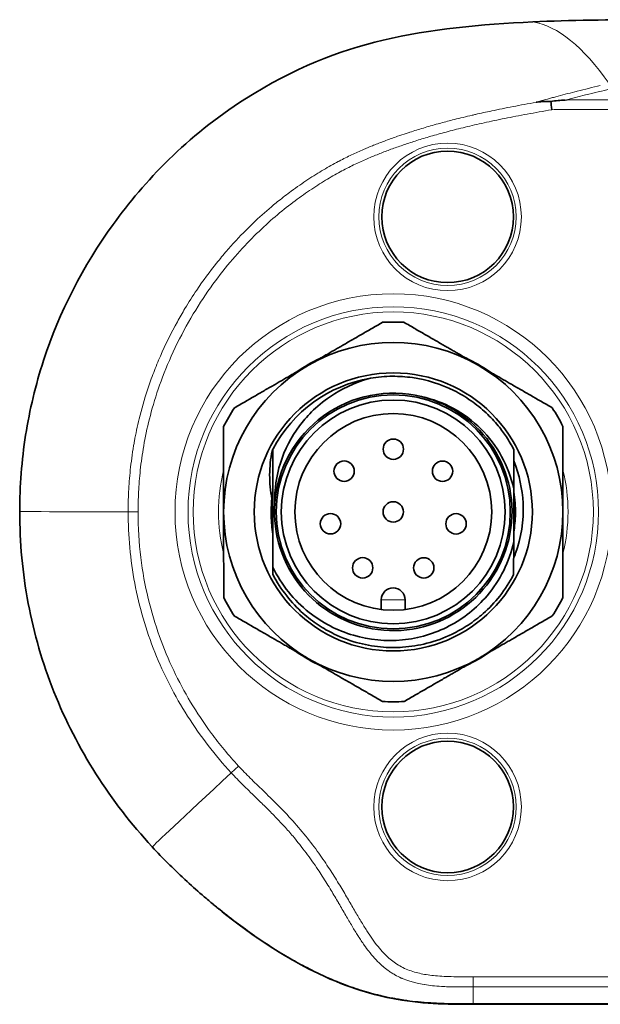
# Model space of a CAD drawing. Header units: millimetres. Extents: x 5 to 589, y 5 to 415.
# Tile 19 of 256: x 149 to 166, y 206 to 235. Entities that reach past the tile are written whole.
import ezdxf

# ---------------------------------------------------------------- set-up
doc = ezdxf.new("R2010")
doc.units = ezdxf.units.MM
doc.layers.add('Sichtbar (ISO)', color=7, linetype='Continuous', lineweight=35)
doc.layers.add('Sichtbar schmal (ISO)', color=7, linetype='Continuous', lineweight=18)

msp = doc.modelspace()

# ---------------------------------------------------------------- linework, layer by layer
at = {"layer": 'Sichtbar (ISO)'}
for p, q in [((156.52523186, 222.45083471), (156.5252311, 222.4500666)), ((163.62408394, 221.28374259), (163.6252284, 222.44383034)), ((163.62159159, 218.75737041), (163.62253544, 219.71409942)), ((156.5218018, 218.97394935), (156.52159505, 218.76437479)), ((159.72085678, 218.01444911), (159.72057184, 217.72564724)), ((160.42057156, 217.72495662), (160.42085644, 218.01375854)), ((259.723413, 206.09312811), (162.42341127, 206.09312811))]:
    msp.add_line(p, q, dxfattribs=at)
for centre, radius in [((161.67341172, 229.30410256), 1.93927091), ((160.07341172, 220.60410256), 4.1), ((160.07341172, 220.60410256), 3.45), ((160.07341172, 220.60410256), 3.3), ((160.07341172, 220.60410256), 2.9), ((160.07523681, 222.45410166), 0.3), ((158.62459627, 221.80553245), 0.3), ((161.52459486, 221.80267151), 0.3), ((160.07341172, 220.60410256), 0.3), ((158.22306734, 220.25592782), 0.3), ((161.92306554, 220.25227765), 0.3), ((159.17178439, 218.95499124), 0.3), ((160.97178351, 218.95321549), 0.3), ((161.67341172, 211.90410256), 1.93927091)]:
    msp.add_circle(centre, radius, dxfattribs=at)
for centre, radius, start, end in [((160.07341172, 220.60410256), 5.6, 86.784212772, 93.253211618), ((160.07341172, 220.60410256), 5, 60.018712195, 120.018712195), ((160.07341172, 220.60410256), 5.01745506, 115.238110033, 124.799314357), ((160.07341172, 220.60410256), 5.01745506, 55.238110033, 64.799314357), ((160.07341172, 220.60410256), 5, 120.018712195, 180.018712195), ((160.07341172, 220.60410256), 5, 0.018712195, 60.018712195), ((160.07341172, 220.60410256), 4, 99.715719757, 152.31159154), ((160.07341172, 220.60410256), 3.5, 175.757812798, 76.218916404), ((160.07341172, 220.60410256), 3.5, 76.218916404, 175.757812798), ((160.07341172, 220.60410256), 5.6, 146.784212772, 153.253211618), ((160.07341172, 220.60410256), 5.6, 26.784212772, 33.253211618), ((160.07341172, 220.60410256), 4, 152.504235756, 153.271185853), ((160.07341172, 220.60410256), 3.6, 173.800651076, 181.861850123), ((160.07341172, 220.60410256), 5, 180.018712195, 240.018712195), ((160.07341172, 220.60410256), 5, 300.018712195, 0.018712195), ((160.07085661, 218.01410382), 0.35, 359.943475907, 179.943475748), ((160.07341172, 220.60410256), 5.6, 206.784212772, 213.253211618), ((160.07341172, 220.60410256), 5.6, 326.784212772, 333.253211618), ((160.07341172, 220.60410256), 5.01745506, 235.238110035, 244.799314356), ((160.07341172, 220.60410256), 5.01745506, 295.238110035, 304.799314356), ((160.07341172, 220.60410256), 5, 240.018712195, 300.018712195), ((160.07341172, 220.60410256), 5.6, 266.784212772, 273.253211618)]:
    msp.add_arc(centre, radius, start, end, dxfattribs=at)
msp.add_ellipse((164.7419559, 232.4650454), major_axis=(-0.02884064, 0.29950829), ratio=0.0001524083, start_param=4.712457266, end_param=5.6756844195, dxfattribs=at)
for points, knots in [([(149.06236745, 220.61298363), (149.06246127, 221.36764684), (149.12016506, 222.12242167), (149.35447268, 223.61437547), (149.5309625, 224.34988932), (150.23392784, 226.50743888), (150.92714104, 227.85408522), (152.73284162, 230.35087882), (153.98640955, 231.68654333), (157.15274763, 233.70194293), (158.45669736, 234.204011), (161.167007, 234.84717945), (162.66243775, 234.98245961), (164.18781779, 235.05526703)], [0.000001, 0.000001, 0.000001, 0.000001, 0.2263999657, 0.2263999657, 0.4530732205, 0.4530732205, 0.908119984, 0.908119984, 1.3772983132, 1.3772983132, 1.7747135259, 1.7747135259, 2.1940335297, 2.1940335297, 2.1940335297, 2.1940335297]), ([(164.18781779, 235.05526703), (165.28439192, 235.10760872), (166.46450621, 235.1178403), (168.53043218, 235.1197761), (168.7203447, 235.11732807), (172.77857885, 235.11656013), (174.36548113, 235.11720294), (178.19752574, 235.11656718)], [0.00000100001, 0.00000100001, 0.00000100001, 0.00000100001, 0.32934763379, 0.32934763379, 0.55537375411, 0.55537375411, 0.7004251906, 0.7004251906, 0.7004251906, 0.7004251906]), ([(165.1406677, 232.75061685), (165.13520237, 232.75022533), (165.1297365, 232.74982907), (165.1242701, 232.74942808), (165.05948469, 232.74467567), (164.99462393, 232.73925832), (164.92970131, 232.73316847), (164.85930069, 232.72656478), (164.7888273, 232.71917069), (164.71830157, 232.71096731)], [0, 0, 0, 0, 0.0389057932, 0.0389057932, 0.0389057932, 0.5, 0.5, 0.5, 1, 1, 1, 1]), ([(156.58300074, 220.86300633), (156.56939426, 221.26506013), (156.62600078, 221.66378174), (156.87116, 222.44205273), (157.06140273, 222.81038675), (157.49058291, 223.38235413), (157.77823613, 223.70928817), (158.52267491, 224.21306537), (158.91626503, 224.4168347), (159.39837248, 224.54673138)], [-0.96706152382, -0.96706152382, -0.96706152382, -0.96706152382, -0.67376317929, -0.67376317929, -0.36952589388, -0.36952589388, -0.15044434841, -0.15044434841, -0.000001, -0.000001, -0.000001, -0.000001]), ([(163.6252284, 222.44383034), (163.5591395, 222.57142295), (163.48622372, 222.69536092), (163.33286423, 222.92657111), (163.25338636, 223.03425722), (163.05750582, 223.2735556), (162.93752928, 223.40189269), (162.67042379, 223.65236183), (162.52218804, 223.77267495), (162.20375114, 223.9953893), (162.03337005, 224.09662796), (161.47330151, 224.3754767), (161.06229211, 224.50347067), (160.44367387, 224.5918059), (160.24669971, 224.60520791), (159.83128672, 224.60272887), (159.61350348, 224.58356515), (159.39837248, 224.54673138)], [0.000001, 0.000001, 0.000001, 0.000001, 0.04314245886, 0.04314245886, 0.08330104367, 0.08330104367, 0.13599059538, 0.13599059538, 0.19323669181, 0.19323669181, 0.25265795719, 0.25265795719, 0.38107862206, 0.38107862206, 0.4402729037, 0.4402729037, 0.50580124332, 0.50580124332, 0.50580124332, 0.50580124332]), ([(163.62408394, 221.28374259), (163.55041312, 221.61782443), (163.42969355, 221.94021999), (163.10101737, 222.53869987), (162.89560456, 222.81236222), (162.41470869, 223.29158798), (162.14173482, 223.49491875), (161.54972033, 223.81625438), (161.23464651, 223.93299394), (160.9071566, 224.00334799)], [-0.40634983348, -0.40634983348, -0.40634983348, -0.40634983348, -0.3037138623, -0.3037138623, -0.20202148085, -0.20202148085, -0.10053150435, -0.10053150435, -0.000001, -0.000001, -0.000001, -0.000001]), ([(156.53146112, 222.46275421), (156.53041905, 222.46064144), (156.52937884, 222.45852776), (156.52730217, 222.45429855), (156.5262657, 222.45218303), (156.5252311, 222.4500666)], [-0.0014149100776, -0.0014149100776, -0.0014149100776, -0.0014149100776, -0.0007079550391, -0.0007079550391, -0.000001, -0.000001, -0.000001, -0.000001]), ([(156.49446372, 220.99285943), (156.45057585, 221.22268832), (156.42899987, 221.46011452), (156.42996483, 221.93357845), (156.45299744, 222.16507421), (156.50083057, 222.40317549)], [0, 0, 0, 0, 0.07095802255, 0.07095802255, 0.14342981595, 0.14342981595, 0.14342981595, 0.14342981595]), ([(163.6220778, 219.24103081), (163.64197393, 219.29001896), (163.66098843, 219.33977314), (163.83719036, 219.83197234), (163.92425978, 220.33178211), (163.87785668, 221.26949444), (163.79315196, 221.69247135), (163.62491856, 222.11074909)], [-1.387002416, -1.387002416, -1.387002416, -1.387002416, -1.35589872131, -1.35589872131, -1.08393418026, -1.08393418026, -0.87840596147, -0.87840596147, -0.87840596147, -0.87840596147]), ([(163.62282014, 220.00268763), (163.65314357, 220.18164933), (163.66990044, 220.36271786), (163.6765536, 220.76347468), (163.66017325, 220.98243887), (163.62399986, 221.19851312)], [3.36825727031, 3.36825727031, 3.36825727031, 3.36825727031, 3.42276606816, 3.42276606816, 3.48852961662, 3.48852961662, 3.48852961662, 3.48852961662]), ([(152.96735481, 210.72573541), (152.35208888, 211.39225149), (151.79529713, 212.11299399), (151.3089978, 212.87872122), (150.82270391, 213.64443988), (150.40690086, 214.45514225), (150.07175308, 215.29802912), (149.7366053, 216.14091599), (149.48211278, 217.01598737), (149.31345628, 217.90725912), (149.14479978, 218.79853088), (149.06197928, 219.706003), (149.06236756, 220.61298363)], [0, 0, 0, 0, 0.2500020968, 0.2500020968, 0.2500020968, 0.5000013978, 0.5000013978, 0.5000013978, 0.7500006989, 0.7500006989, 0.7500006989, 1, 1, 1, 1]), ([(163.62253544, 219.71409942), (163.55833057, 219.42430033), (163.45933876, 219.14386687), (163.19444916, 218.61007079), (163.02947094, 218.3593123), (162.52641161, 217.76522734), (162.14763026, 217.46290528), (161.29500497, 217.01535263), (160.82575225, 216.87592259), (159.85775961, 216.78011541), (159.36573737, 216.82743155), (158.42264592, 217.10469253), (157.97954784, 217.33571731), (157.36915937, 217.82015142), (157.16604339, 218.02194908), (156.80525119, 218.46944958), (156.64920541, 218.71436234), (156.5218018, 218.97394935)], [0.000001, 0.000001, 0.000001, 0.000001, 0.08908294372, 0.08908294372, 0.17857924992, 0.17857924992, 0.32236156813, 0.32236156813, 0.46814173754, 0.46814173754, 0.61592165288, 0.61592165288, 0.76591596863, 0.76591596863, 0.85286573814, 0.85286573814, 0.94087894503, 0.94087894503, 0.94087894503, 0.94087894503]), ([(156.52159505, 218.76437479), (156.63774461, 218.54013403), (156.77486794, 218.32739855), (157.07798283, 217.9425742), (157.24114347, 217.76956779), (157.55716733, 217.48917205), (157.70402011, 217.37605968), (158.00960592, 217.17280828), (158.16772645, 217.08253509), (158.57013585, 216.887858), (158.81972611, 216.79640172), (159.3100129, 216.67023058), (159.54845248, 216.63137786), (159.8822872, 216.60757518), (159.97584902, 216.60419738), (160.16303721, 216.60401168), (160.25660606, 216.60720378), (160.59048014, 216.63034366), (160.82898204, 216.66872056), (161.31949989, 216.79390882), (161.56927648, 216.88486818), (161.9719639, 217.07869096), (162.13015432, 217.16857686), (162.43606872, 217.37112626), (162.58316936, 217.48394241), (162.89980567, 217.76370801), (163.06334533, 217.93639896), (163.36734324, 218.32071817), (163.50495277, 218.53326887), (163.62159159, 218.75737041)], [0.000001, 0.000001, 0.000001, 0.000001, 0.07582101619, 0.07582101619, 0.14707812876, 0.14707812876, 0.20266375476, 0.20266375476, 0.25726553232, 0.25726553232, 0.33687765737, 0.33687765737, 0.40926250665, 0.40926250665, 0.43736315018, 0.43736315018, 0.46546362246, 0.46546362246, 0.53784418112, 0.53784418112, 0.61745674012, 0.61745674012, 0.67201896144, 0.67201896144, 0.72760973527, 0.72760973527, 0.79887669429, 0.79887669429, 0.87472892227, 0.87472892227, 0.87472892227, 0.87472892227]), ([(162.42341127, 206.09312811), (162.23479707, 206.09275654), (162.046199, 206.09338568), (161.85731056, 206.09655536), (161.81924997, 206.09719404), (161.78117867, 206.09793602), (161.74310242, 206.0987939), (161.59221251, 206.10219356), (161.44124508, 206.1074168), (161.29066655, 206.11537919), (161.21483904, 206.11938884), (161.1391152, 206.12409195), (161.06351991, 206.12960254), (160.9511165, 206.13779628), (160.83899744, 206.14777576), (160.72729358, 206.15986124), (160.61367182, 206.17215422), (160.50046598, 206.18662123), (160.38734254, 206.20355744), (160.31445669, 206.2144695), (160.24160522, 206.22640828), (160.16868776, 206.23936732), (160.12983718, 206.24627192), (160.09096757, 206.25346636), (160.05204935, 206.26095411), (159.94176325, 206.28217282), (159.83108394, 206.30573708), (159.71939132, 206.33200177), (159.68170714, 206.34086327), (159.64390796, 206.35003331), (159.60596942, 206.35952267), (159.42901842, 206.40378241), (159.24903155, 206.4549398), (159.06408836, 206.51434045), (159.05038139, 206.5187429), (159.03664734, 206.52319088), (159.02288549, 206.52768506), (158.82957478, 206.59081414), (158.63075065, 206.66300778), (158.42468692, 206.74644189), (158.41814742, 206.7490897), (158.41160067, 206.75174887), (158.40504661, 206.75441948), (158.1919703, 206.84124273), (157.97115875, 206.94016834), (157.74230525, 207.05280509), (157.56602922, 207.13956436), (157.38498857, 207.23447815), (157.20003246, 207.33757217), (157.14486601, 207.3683218), (157.08935111, 207.39979656), (157.03350945, 207.43200285), (156.79044793, 207.57218688), (156.54124447, 207.72624703), (156.28723302, 207.89460527), (156.20736806, 207.94753959), (156.12702269, 208.00188568), (156.04616542, 208.05769652), (155.8698552, 208.17939271), (155.69110925, 208.30805527), (155.50954095, 208.44426999), (155.32864452, 208.57998065), (155.14495304, 208.72319066), (154.95830387, 208.87425518), (154.87169391, 208.94435295), (154.78444675, 209.01613979), (154.69657161, 209.08969014), (154.61054973, 209.16168933), (154.52393046, 209.23537456), (154.43669777, 209.31084131), (154.26988563, 209.45515382), (154.10081666, 209.60596883), (153.92978556, 209.76438015), (153.90199143, 209.79012345), (153.87414589, 209.81606771), (153.8462509, 209.84221772), (153.71157346, 209.96847039), (153.57574596, 210.09950932), (153.43924849, 210.23569166), (153.28252598, 210.39205234), (153.12491499, 210.5551914), (152.96735477, 210.72573537)], [0, 0, 0, 0, 0.0714285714, 0.0714285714, 0.0714285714, 0.0858212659, 0.0858212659, 0.0858212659, 0.1428571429, 0.1428571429, 0.1428571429, 0.1715789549, 0.1715789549, 0.1715789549, 0.2142857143, 0.2142857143, 0.2142857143, 0.2577257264, 0.2577257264, 0.2577257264, 0.2857142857, 0.2857142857, 0.2857142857, 0.3006266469, 0.3006266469, 0.3006266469, 0.3428851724, 0.3428851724, 0.3428851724, 0.3571428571, 0.3571428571, 0.3571428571, 0.4236428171, 0.4236428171, 0.4236428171, 0.4285714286, 0.4285714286, 0.4285714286, 0.4978029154, 0.4978029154, 0.4978029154, 0.5, 0.5, 0.5, 0.5714285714, 0.5714285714, 0.5714285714, 0.6264469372, 0.6264469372, 0.6264469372, 0.6428571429, 0.6428571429, 0.6428571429, 0.7142857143, 0.7142857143, 0.7142857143, 0.7367439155, 0.7367439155, 0.7367439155, 0.7857142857, 0.7857142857, 0.7857142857, 0.8345034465, 0.8345034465, 0.8345034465, 0.8571428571, 0.8571428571, 0.8571428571, 0.8793048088, 0.8793048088, 0.8793048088, 0.9216843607, 0.9216843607, 0.9216843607, 0.9285714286, 0.9285714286, 0.9285714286, 0.9618222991, 0.9618222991, 0.9618222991, 1, 1, 1, 1]), ([(154.7131504, 209.07569628), (154.85912983, 208.9535007), (154.99966637, 208.83930738), (156.22327581, 207.86911823), (157.08686785, 207.37329798), (158.6330678, 206.60616442), (159.38969925, 206.3858343), (160.87658022, 206.09153745), (161.6415899, 206.08298493), (162.42341297, 206.08406734)], [-0.52888736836, -0.52888736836, -0.52888736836, -0.52888736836, -0.51489217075, -0.51489217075, -0.40027831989, -0.40027831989, -0.2345739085, -0.2345739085, -0.00002565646, -0.00002565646, -0.00002565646, -0.00002565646]), ([(162.42341297, 206.08406734), (170.53174619, 206.08405222), (178.64007941, 206.0840611), (194.85674602, 206.08405564), (202.96507941, 206.0840529), (211.07341279, 206.0840529)], [-4.8650150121, -4.8650150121, -4.8650150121, -4.8650150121, -2.4325150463, -2.4325150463, -0.0000150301, -0.0000150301, -0.0000150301, -0.0000150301])]:
    msp.add_open_spline(points, degree=3, knots=knots, dxfattribs=at)
for points in [[(164.71830157, 232.71096731), (164.66919929, 232.71118503), (164.57133842, 232.70964277), (164.42576426, 232.70096801), (164.32945163, 232.69072467), (164.28150651, 232.68445168)], [(156.53146112, 222.46275421), (156.52937811, 222.45878469), (156.52730168, 222.45481152), (156.52523186, 222.45083471)], [(156.52400332, 221.20551755), (156.51204784, 221.13495913), (156.50219587, 221.06404174), (156.49446382, 220.99285945)], [(156.47531227, 220.48713966), (156.4775327, 220.30616034), (156.49345628, 220.12552133), (156.52276175, 219.94700762)], [(156.47531323, 220.48714012), (156.4805165, 220.32709111), (156.49639207, 220.16758537), (156.52282488, 220.00969146)]]:
    msp.add_open_spline(points, degree=3, dxfattribs=at)
for points, weights in [([(159.75561872, 226.19507811), (158.60200761, 225.52853799), (157.57199768, 224.93341288)], [1.76590678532, 1.87186119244, 1.87186119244]), ([(162.57199742, 224.93504582), (161.54159899, 225.52949803), (160.38755275, 226.1952845)], [1.87186119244, 1.87186119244, 1.76590678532]), ([(157.57199768, 224.93341288), (156.54198776, 224.33828777), (155.38837665, 223.67174764)], [1.87186119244, 1.87186119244, 1.76590678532]), ([(164.75644208, 223.67480715), (163.60239584, 224.34059362), (162.57199742, 224.93504582)], [1.76590678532, 1.87186119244, 1.87186119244]), ([(155.07258836, 223.12437352), (155.07302349, 221.79204693), (155.07341199, 220.60246962)], [1.76590716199, 1.87186159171, 1.87186159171]), ([(165.07341146, 220.60573551), (165.07302295, 221.79531282), (165.07258783, 223.12763942)], [1.87186159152, 1.87186159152, 1.76590716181]), ([(156.5252311, 222.4500666), (156.52349655, 220.69183246), (156.5218018, 218.97394935)], [1.15781354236, 1.29695350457, 1.17206384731]), ([(163.62253544, 219.71409942), (163.62331436, 220.50365547), (163.62408394, 221.28374259)], [1.18605861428, 1.2183888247, 1.19332241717]), ([(155.07341199, 220.60246962), (155.07380049, 219.4128923), (155.07423562, 218.08056571)], [1.87186159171, 1.87186159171, 1.76590716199]), ([(165.07423508, 218.0838316), (165.07379996, 219.41615819), (165.07341146, 220.60573551)], [1.76590716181, 1.87186159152, 1.87186159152]), ([(155.39038137, 217.53339797), (156.5444276, 216.8676115), (157.57482603, 216.2731593)], [1.76590678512, 1.87186119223, 1.87186119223]), ([(162.57482576, 216.27479225), (163.60483569, 216.86991736), (164.7584468, 217.53645748)], [1.87186119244, 1.87186119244, 1.76590678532]), ([(157.57482603, 216.2731593), (158.60522446, 215.6787071), (159.7592707, 215.01292063)], [1.87186119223, 1.87186119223, 1.76590678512]), ([(160.39120473, 215.01312701), (161.54481584, 215.67966714), (162.57482576, 216.27479225)], [1.76590678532, 1.87186119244, 1.87186119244])]:
    msp.add_rational_spline(points, weights, degree=2, dxfattribs=at)
at = {"layer": 'Sichtbar schmal (ISO)'}
for p, q in [((152.25791496, 220.60916556), (152.55145017, 220.60903848)), ((160.07085661, 218.01410382), (159.72085678, 218.01444911)), ((160.42085644, 218.01375854), (160.07085661, 218.01410382)), ((155.29692784, 212.91030027), (155.51272826, 213.10928673)), ((162.42338721, 206.89495909), (193.10372523, 206.89495908)), ((162.42339712, 206.59500515), (162.42339712, 206.89495909)), ((162.42340638, 206.59500515), (193.10372523, 206.59500515)), ((162.42341127, 206.09312811), (162.42341563, 206.59500515))]:
    msp.add_line(p, q, dxfattribs=at)
for centre, radius in [((161.67341172, 229.30410256), 2.17511572), ((161.67341172, 229.30410256), 2.02512143), ((160.07341172, 220.60410256), 6.4330127), ((160.07341172, 220.60410256), 6.05001966), ((160.07341172, 220.60410256), 5.89682244), ((161.67341172, 211.90410256), 2.17511572), ((161.67341172, 211.90410256), 2.02512143)]:
    msp.add_circle(centre, radius, dxfattribs=at)
for start, end in [(166.156280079, 193.881144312), (346.156280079, 13.881144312)]:
    msp.add_arc((160.07341172, 220.60410256), 5.15, start, end, dxfattribs=at)
for points in [[(164.18781779, 235.05526703), (164.92058718, 234.92983013), (165.66956693, 234.32467262), (166.43431669, 233.23978385)], [(149.06236745, 220.61298363), (149.14553315, 220.61214239), (149.63605834, 220.61130126), (150.53394303, 220.61046005)], [(150.53394303, 220.61046005), (150.99921648, 220.6100238), (151.57387378, 220.60958755), (152.25791495, 220.6091513)], [(152.96735474, 210.72573534), (153.0542034, 210.81679543), (153.83072151, 211.5449905), (155.29691613, 212.91031296)]]:
    msp.add_open_spline(points, degree=3, dxfattribs=at)
for points, knots in [([(164.28150657, 232.68445136), (164.42826505, 232.72672712), (164.58004334, 232.76935491), (164.73670111, 232.81220904), (164.7791969, 232.82383386), (164.8220517, 232.83547556), (164.86526271, 232.84713223), (165.04615902, 232.89593109), (165.23329827, 232.94498651), (165.42684497, 232.99428967), (165.44996519, 233.0001792), (165.47317685, 233.00607234), (165.49648023, 233.01196913), (165.7148636, 233.0672298), (165.94130234, 233.12279816), (166.17522969, 233.17858641)], [0, 0, 0, 0, 0.2622059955, 0.2622059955, 0.2622059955, 0.3333333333, 0.3333333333, 0.3333333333, 0.6310971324, 0.6310971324, 0.6310971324, 0.6666666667, 0.6666666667, 0.6666666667, 1, 1, 1, 1]), ([(165.1406677, 232.75061658), (165.3402684, 232.8019096), (165.53973464, 232.85208413), (165.73897293, 232.90097284), (165.99012097, 232.96259906), (166.24091072, 233.02218281), (166.4910719, 233.07936096)], [0, 0, 0, 0, 0.44237192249, 0.44237192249, 0.44237192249, 0.99999988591, 0.99999988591, 0.99999988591, 0.99999988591]), ([(164.28150656, 232.6844514), (164.04646491, 232.64196365), (163.82001673, 232.59957862), (163.60253075, 232.55722744), (163.38504478, 232.51487626), (163.17651993, 232.47256444), (162.97640424, 232.43019951), (162.81235951, 232.39547087), (162.65397804, 232.3607115), (162.50109015, 232.32595315), (162.46747241, 232.31831032), (162.4341203, 232.3106677), (162.40103612, 232.30302655), (162.21749059, 232.26063472), (162.04210747, 232.21826289), (161.87464977, 232.17601001), (161.7344712, 232.14064019), (161.59983716, 232.10535364), (161.47048634, 232.07020466), (161.44531432, 232.06336457), (161.42034204, 232.05652966), (161.39556565, 232.04970053), (161.24347149, 232.00777875), (161.09880893, 231.96609362), (160.96066283, 231.92475332), (160.82251673, 231.88341302), (160.69088629, 231.84242013), (160.5645494, 231.80170756), (160.52780686, 231.78986714), (160.49150877, 231.77804868), (160.45562326, 231.76624819), (160.36811873, 231.73747345), (160.28306519, 231.70880495), (160.19992418, 231.68007411), (160.08268713, 231.63956079), (159.96926734, 231.59893334), (159.85814095, 231.55766325), (159.74701455, 231.51639315), (159.63817697, 231.4744919), (159.52901114, 231.43085507), (159.50634936, 231.42179649), (159.48367608, 231.41266339), (159.46095409, 231.40343857), (159.37422023, 231.36822582), (159.28677301, 231.33169276), (159.19682093, 231.29281123), (159.08330379, 231.24374377), (158.96577283, 231.19095849), (158.84139998, 231.13205202), (158.7267324, 231.07774224), (158.6062613, 231.01821045), (158.48036181, 230.95219638), (158.46970588, 230.94660905), (158.45901133, 230.94097512), (158.4482782, 230.93529414), (158.31073347, 230.8624925), (158.16685171, 230.78193169), (158.01791801, 230.69345674), (157.8689843, 230.60498178), (157.71498905, 230.50860714), (157.55617157, 230.40378172), (157.39735409, 230.2989563), (157.23368631, 230.18572439), (157.0653504, 230.06207756), (156.94258052, 229.97190009), (156.81735378, 229.87619105), (156.68988435, 229.77410083), (156.64257408, 229.73621005), (156.59495461, 229.69743854), (156.5470486, 229.6577612), (156.37006803, 229.51118007), (156.18903829, 229.35217012), (156.00432211, 229.17837923), (155.81960594, 229.00458833), (155.63120298, 228.81601966), (155.44029675, 228.61026789), (155.3490416, 228.51191642), (155.25720327, 228.40961403), (155.16500267, 228.3031076), (155.06431916, 228.18680206), (154.96320522, 228.06548643), (154.86190352, 227.93870456), (154.66783513, 227.69582261), (154.47306501, 227.43303325), (154.27879767, 227.14492444), (154.16255665, 226.97253283), (154.04660361, 226.79106618), (153.93311459, 226.60237232), (153.85693553, 226.47571232), (153.78185813, 226.34580174), (153.708558, 226.21328787), (153.52605777, 225.88335925), (153.35515386, 225.53672994), (153.20861087, 225.20041508), (153.13718899, 225.0365025), (153.07136489, 224.87510739), (153.01085311, 224.7169949), (152.94720718, 224.55069312), (152.88943501, 224.38802601), (152.83702683, 224.22992482), (152.73479124, 223.9215079), (152.65274703, 223.63058367), (152.58477995, 223.35262513), (152.52900505, 223.1245278), (152.48282778, 222.90512061), (152.44446095, 222.69466574), (152.43607411, 222.64866111), (152.42806118, 222.60308313), (152.42040268, 222.55793183), (152.37770927, 222.30622939), (152.34596775, 222.06786417), (152.32215639, 221.84139142), (152.29834503, 221.61491867), (152.28246478, 221.40034155), (152.27234347, 221.19517807), (152.26222224, 220.99001635), (152.25792965, 220.79426438), (152.25791495, 220.60915605)], [0, 0, 0, 0, 0.03448275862, 0.03448275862, 0.03448275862, 0.06896551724, 0.06896551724, 0.06896551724, 0.09723274, 0.09723274, 0.09723274, 0.10344827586, 0.10344827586, 0.10344827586, 0.13793103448, 0.13793103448, 0.13793103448, 0.16679649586, 0.16679649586, 0.16679649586, 0.1724137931, 0.1724137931, 0.1724137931, 0.20689655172, 0.20689655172, 0.20689655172, 0.24137931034, 0.24137931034, 0.24137931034, 0.25140792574, 0.25140792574, 0.25140792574, 0.27586206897, 0.27586206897, 0.27586206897, 0.31034482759, 0.31034482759, 0.31034482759, 0.34482758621, 0.34482758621, 0.34482758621, 0.35198587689, 0.35198587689, 0.35198587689, 0.37931034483, 0.37931034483, 0.37931034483, 0.41379310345, 0.41379310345, 0.41379310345, 0.4455850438, 0.4455850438, 0.4455850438, 0.44827586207, 0.44827586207, 0.44827586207, 0.48275862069, 0.48275862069, 0.48275862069, 0.51724137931, 0.51724137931, 0.51724137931, 0.55172413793, 0.55172413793, 0.55172413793, 0.57687292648, 0.57687292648, 0.57687292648, 0.58620689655, 0.58620689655, 0.58620689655, 0.62068965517, 0.62068965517, 0.62068965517, 0.65517241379, 0.65517241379, 0.65517241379, 0.67165552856, 0.67165552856, 0.67165552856, 0.68965517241, 0.68965517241, 0.68965517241, 0.72413793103, 0.72413793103, 0.72413793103, 0.74477089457, 0.74477089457, 0.74477089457, 0.75862068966, 0.75862068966, 0.75862068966, 0.79310344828, 0.79310344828, 0.79310344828, 0.8099095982, 0.8099095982, 0.8099095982, 0.8275862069, 0.8275862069, 0.8275862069, 0.86206896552, 0.86206896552, 0.86206896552, 0.8903660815, 0.8903660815, 0.8903660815, 0.89655172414, 0.89655172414, 0.89655172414, 0.93103448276, 0.93103448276, 0.93103448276, 0.96551724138, 0.96551724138, 0.96551724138, 0.99999970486, 0.99999970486, 0.99999970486, 0.99999970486]), ([(166.57081026, 232.75139195), (166.40645183, 232.75269826), (166.24384447, 232.75365781), (166.08337342, 232.75414689), (166.00003194, 232.7544009), (165.91726678, 232.75452858), (165.83496002, 232.75451519), (165.75878805, 232.75450281), (165.68300869, 232.75436964), (165.60752878, 232.75410359), (165.45048993, 232.75355004), (165.29474697, 232.75241928), (165.1406677, 232.75061685)], [0.00000000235, 0.00000000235, 0.00000000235, 0.00000000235, 0.33333333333, 0.33333333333, 0.33333333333, 0.50645173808, 0.50645173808, 0.50645173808, 0.66666666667, 0.66666666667, 0.66666666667, 1, 1, 1, 1]), ([(164.74199958, 232.46507025), (164.49249562, 232.42164154), (164.01235293, 232.33547538), (163.35051019, 232.20725577), (162.74246713, 232.0788531), (162.18698804, 231.95057987), (161.68236309, 231.8230075), (161.22586394, 231.69659134), (160.81275894, 231.57214806), (160.43589358, 231.44996848), (160.08682247, 231.32851374), (159.75659242, 231.20487341), (159.43254254, 231.07426347), (159.09298129, 230.92632639), (158.71658826, 230.74620862), (158.29995294, 230.52178318), (157.84995489, 230.24858462), (157.36880805, 229.92459203), (156.85966949, 229.54161761), (156.3258847, 229.08611631), (155.76801198, 228.54327732), (155.19260705, 227.89807379), (154.61234363, 227.13718521), (154.02915996, 226.22078906), (153.50419272, 225.1885778), (153.12449196, 224.20876653), (152.87121674, 223.33376721), (152.70593642, 222.5387617), (152.60876622, 221.8247563), (152.56020277, 221.18290259), (152.55146507, 220.79338835), (152.55145017, 220.60903153)], [0, 0, 0, 0, 0.03448275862, 0.06896551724, 0.10344827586, 0.13793103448, 0.1724137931, 0.20689655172, 0.24137931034, 0.27586206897, 0.31034482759, 0.34482758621, 0.37931034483, 0.41379310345, 0.44827586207, 0.48275862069, 0.51724137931, 0.55172413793, 0.58620689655, 0.62068965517, 0.65517241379, 0.68965517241, 0.72413793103, 0.75862068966, 0.79310344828, 0.8275862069, 0.86206896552, 0.89655172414, 0.93103448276, 0.96551724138, 0.99999956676, 0.99999956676, 0.99999956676, 0.99999956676]), ([(166.56849969, 232.4715538), (166.35653984, 232.47330383), (166.14761172, 232.47447242), (165.94238231, 232.47480994), (165.73715289, 232.47514746), (165.53562219, 232.47465391), (165.33578074, 232.47310355), (165.1359393, 232.47155318), (164.93778711, 232.468946), (164.74199958, 232.46507025)], [0, 0, 0, 0, 0.3333333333, 0.3333333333, 0.3333333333, 0.6666666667, 0.6666666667, 0.6666666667, 1, 1, 1, 1]), ([(152.25791495, 220.6091513), (152.25735781, 219.90387523), (152.38478564, 218.48981128), (152.98246762, 216.43814022), (153.95713037, 214.54639147), (154.8210463, 213.42668476), (155.29691614, 212.91031297)], [0, 0, 0, 0, 0.2499993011, 0.4999986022, 0.7499979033, 1, 1, 1, 1]), ([(152.55145017, 220.60902458), (152.55111266, 220.13919558), (152.58012779, 219.68976526), (152.63140774, 219.26436039), (152.68268769, 218.83895553), (152.75623246, 218.43757612), (152.84954697, 218.04925878), (152.94286148, 217.66094144), (153.05594573, 217.28568617), (153.1824982, 216.93169979), (153.30905066, 216.57771341), (153.44907135, 216.24499591), (153.6010906, 215.92590568), (153.75310986, 215.60681545), (153.91712768, 215.30135249), (154.09962065, 214.9964869), (154.28211361, 214.69162131), (154.48308173, 214.38735309), (154.71593136, 214.0729444), (154.94878099, 213.75853571), (155.21351214, 213.43398655), (155.51271508, 213.10930101)], [0, 0, 0, 0, 0.1428571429, 0.1428571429, 0.1428571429, 0.2857142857, 0.2857142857, 0.2857142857, 0.4285714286, 0.4285714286, 0.4285714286, 0.5714285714, 0.5714285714, 0.5714285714, 0.7142857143, 0.7142857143, 0.7142857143, 0.8571428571, 0.8571428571, 0.8571428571, 1, 1, 1, 1]), ([(155.29692004, 212.91030874), (155.40885784, 212.78898135), (155.52782079, 212.66684402), (155.64984253, 212.54547275), (155.70358836, 212.49201342), (155.75787237, 212.4387039), (155.81317731, 212.3847007), (155.88343528, 212.31609643), (155.95535145, 212.24637672), (156.02984442, 212.17411479), (156.1161986, 212.09034688), (156.20610476, 212.00314429), (156.29838033, 211.9121392), (156.34836529, 211.86284245), (156.39903876, 211.81241284), (156.45025011, 211.7608316), (156.54705204, 211.66333048), (156.64582398, 211.56169246), (156.74407807, 211.45669968), (156.79376138, 211.40360887), (156.84331551, 211.34965341), (156.89254055, 211.29499383), (156.97974985, 211.19815642), (157.0658334, 211.09909708), (157.14891893, 210.99962367), (157.2054754, 210.93191194), (157.26065541, 210.86401535), (157.31403048, 210.79666761), (157.44581736, 210.6303812), (157.56659755, 210.46735763), (157.67707063, 210.31069902), (157.73839355, 210.2237388), (157.79653487, 210.13874857), (157.8520722, 210.05562801), (157.89658523, 209.98900709), (157.93942252, 209.9235868), (157.9808155, 209.85929336), (158.07385302, 209.71478328), (158.15967283, 209.57598637), (158.24013632, 209.44275453), (158.31572582, 209.31759309), (158.38657929, 209.19733705), (158.45397432, 209.08159161), (158.45831995, 209.07412835), (158.46265109, 209.0666838), (158.46696819, 209.05925787), (158.53823796, 208.93666541), (158.60572327, 208.81917863), (158.67093587, 208.70667041), (158.73614847, 208.59416219), (158.79908186, 208.48662861), (158.8605092, 208.38422491), (158.91842364, 208.28767745), (158.9749895, 208.19568547), (159.03071566, 208.10800628), (159.03409581, 208.10268796), (159.03747281, 208.09738548), (159.04084688, 208.09209887), (159.09984671, 207.9996558), (159.15800444, 207.91209153), (159.21592566, 207.82978189), (159.26338667, 207.76233687), (159.3106608, 207.69841125), (159.35821635, 207.6375696), (159.36869741, 207.62416033), (159.37919176, 207.61090072), (159.3897051, 207.59778972), (159.44792044, 207.52519042), (159.50679698, 207.45714769), (159.56596862, 207.39444556), (159.62514025, 207.33174343), (159.6845846, 207.27435146), (159.74419448, 207.22194932), (159.75144646, 207.21557422), (159.75870062, 207.20927273), (159.76596106, 207.20304026), (159.8183801, 207.15804302), (159.87106541, 207.11661521), (159.92575206, 207.07744414), (159.95595347, 207.0558114), (159.9867666, 207.0348872), (160.01832024, 207.01466243), (160.05181545, 206.99319319), (160.08614482, 206.97251137), (160.12141459, 206.95259972), (160.18158759, 206.91862889), (160.24454822, 206.88693013), (160.30885048, 206.85836661), (160.31774369, 206.85441619), (160.32666201, 206.85052509), (160.33560036, 206.84669401), (160.40916743, 206.8151623), (160.48413777, 206.78770927), (160.55840101, 206.76420304), (160.5833291, 206.75631266), (160.60818025, 206.74886238), (160.63294245, 206.74182242), (160.68194931, 206.72788964), (160.73060435, 206.7155591), (160.77886784, 206.7045304), (160.84553701, 206.68929581), (160.91143414, 206.67649555), (160.97926499, 206.66522859), (160.9853501, 206.66421783), (160.99145094, 206.66321989), (160.99756971, 206.66223436), (161.07189454, 206.65026316), (161.1488233, 206.64009919), (161.23070347, 206.63150068), (161.31258364, 206.62290218), (161.39942329, 206.61593218), (161.49032748, 206.61061146), (161.55741371, 206.60668483), (161.62672094, 206.60364396), (161.69819456, 206.60134309), (161.72357021, 206.60052621), (161.74921835, 206.59980165), (161.77514254, 206.59916306), (161.87408539, 206.5967258), (161.97700328, 206.59556542), (162.084935, 206.5951253), (162.19286388, 206.5946852), (162.30580656, 206.59498216), (162.42340638, 206.59500515)], [0.00000043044, 0.00000043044, 0.00000043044, 0.00000043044, 0.03703703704, 0.03703703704, 0.03703703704, 0.05335022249, 0.05335022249, 0.05335022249, 0.07407407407, 0.07407407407, 0.07407407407, 0.09809770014, 0.09809770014, 0.09809770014, 0.11111111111, 0.11111111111, 0.11111111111, 0.13570962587, 0.13570962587, 0.13570962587, 0.14814814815, 0.14814814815, 0.14814814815, 0.17018479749, 0.17018479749, 0.17018479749, 0.18518518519, 0.18518518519, 0.18518518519, 0.22222222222, 0.22222222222, 0.22222222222, 0.2427812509, 0.2427812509, 0.2427812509, 0.25925925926, 0.25925925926, 0.25925925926, 0.2962962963, 0.2962962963, 0.2962962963, 0.33108984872, 0.33108984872, 0.33108984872, 0.33333333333, 0.33333333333, 0.33333333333, 0.37037037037, 0.37037037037, 0.37037037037, 0.40740740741, 0.40740740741, 0.40740740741, 0.44232637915, 0.44232637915, 0.44232637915, 0.44444444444, 0.44444444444, 0.44444444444, 0.48148148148, 0.48148148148, 0.48148148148, 0.51182985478, 0.51182985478, 0.51182985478, 0.51851851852, 0.51851851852, 0.51851851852, 0.55555555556, 0.55555555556, 0.55555555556, 0.59259259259, 0.59259259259, 0.59259259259, 0.59709841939, 0.59709841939, 0.59709841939, 0.62962962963, 0.62962962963, 0.62962962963, 0.64759541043, 0.64759541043, 0.64759541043, 0.66666666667, 0.66666666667, 0.66666666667, 0.6992037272, 0.6992037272, 0.6992037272, 0.7037037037, 0.7037037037, 0.7037037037, 0.74074074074, 0.74074074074, 0.74074074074, 0.75317303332, 0.75317303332, 0.75317303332, 0.77777777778, 0.77777777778, 0.77777777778, 0.81176574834, 0.81176574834, 0.81176574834, 0.81481481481, 0.81481481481, 0.81481481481, 0.85185185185, 0.85185185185, 0.85185185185, 0.88888888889, 0.88888888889, 0.88888888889, 0.91622178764, 0.91622178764, 0.91622178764, 0.92592592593, 0.92592592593, 0.92592592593, 0.96296296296, 0.96296296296, 0.96296296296, 0.99999902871, 0.99999902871, 0.99999902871, 0.99999902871]), ([(155.51272167, 213.10929387), (155.62090183, 212.9920084), (155.73685659, 212.87308662), (155.85684205, 212.75363962), (155.97682994, 212.6341902), (156.10084869, 212.51421554), (156.23426474, 212.38495659), (156.3676808, 212.25569765), (156.51049414, 212.11715442), (156.65870672, 211.96801583), (156.80691929, 211.81887724), (156.96053109, 211.6591433), (157.11109666, 211.49217421), (157.26166224, 211.32520511), (157.40918159, 211.15100085), (157.5450456, 210.98019988), (157.68090962, 210.80939891), (157.80511828, 210.64200123), (157.91860489, 210.4815304), (158.03209149, 210.32105957), (158.13485603, 210.16751559), (158.22998455, 210.02022279), (158.32511307, 209.87292999), (158.41260556, 209.73188837), (158.49442953, 209.59682115), (158.5762535, 209.46175393), (158.65240893, 209.33266111), (158.72434129, 209.20933255), (158.79627364, 209.08600399), (158.86398291, 208.96843969), (158.92895989, 208.85662525), (158.99393688, 208.74481081), (159.05618158, 208.63874623), (159.11662204, 208.53819907), (159.17706251, 208.4376519), (159.23569874, 208.34262215), (159.29287886, 208.25324166), (159.35005898, 208.16386118), (159.40578299, 208.08012996), (159.46064472, 208.00222848), (159.51550644, 207.92432701), (159.56950589, 207.85225528), (159.62330037, 207.78529489), (159.67709486, 207.71833451), (159.73068437, 207.65648546), (159.7838288, 207.60019365), (159.83697323, 207.54390184), (159.88967258, 207.49316727), (159.94203134, 207.44712555), (159.9943901, 207.40108383), (160.04640827, 207.35973495), (160.10027643, 207.32120391), (160.15414459, 207.28267288), (160.20986274, 207.2469597), (160.26878026, 207.21372396), (160.32769779, 207.18048823), (160.38981468, 207.14972994), (160.45370228, 207.12232695), (160.51758988, 207.09492396), (160.58324817, 207.07087626), (160.64887487, 207.05012318), (160.71450158, 207.0293701), (160.78009669, 207.01191164), (160.84565872, 206.99690902), (160.91122076, 206.98190639), (160.97674971, 206.9693596), (161.04524728, 206.95834416), (161.11374485, 206.94732871), (161.18521102, 206.93784462), (161.26201687, 206.92979574), (161.33882271, 206.92174686), (161.42096822, 206.9151332), (161.50784536, 206.91004203), (161.5947225, 206.90495087), (161.68633127, 206.90138221), (161.78252387, 206.899021), (161.87871647, 206.89665979), (161.9794929, 206.89550604), (162.08615571, 206.8950754), (162.19281851, 206.89464476), (162.3053677, 206.89493724), (162.4233773, 206.89495909)], [0.00000075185, 0.00000075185, 0.00000075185, 0.00000075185, 0.03703703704, 0.03703703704, 0.03703703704, 0.07407407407, 0.07407407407, 0.07407407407, 0.11111111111, 0.11111111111, 0.11111111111, 0.14814814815, 0.14814814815, 0.14814814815, 0.18518518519, 0.18518518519, 0.18518518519, 0.22222222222, 0.22222222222, 0.22222222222, 0.25925925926, 0.25925925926, 0.25925925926, 0.2962962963, 0.2962962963, 0.2962962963, 0.33333333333, 0.33333333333, 0.33333333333, 0.37037037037, 0.37037037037, 0.37037037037, 0.40740740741, 0.40740740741, 0.40740740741, 0.44444444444, 0.44444444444, 0.44444444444, 0.48148148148, 0.48148148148, 0.48148148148, 0.51851851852, 0.51851851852, 0.51851851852, 0.55555555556, 0.55555555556, 0.55555555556, 0.59259259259, 0.59259259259, 0.59259259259, 0.62962962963, 0.62962962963, 0.62962962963, 0.66666666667, 0.66666666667, 0.66666666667, 0.7037037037, 0.7037037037, 0.7037037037, 0.74074074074, 0.74074074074, 0.74074074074, 0.77777777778, 0.77777777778, 0.77777777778, 0.81481481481, 0.81481481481, 0.81481481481, 0.85185185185, 0.85185185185, 0.85185185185, 0.88888888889, 0.88888888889, 0.88888888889, 0.92592592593, 0.92592592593, 0.92592592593, 0.96296296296, 0.96296296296, 0.96296296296, 1, 1, 1, 1])]:
    msp.add_open_spline(points, degree=3, knots=knots, dxfattribs=at)

doc.saveas('drawing.dxf')
